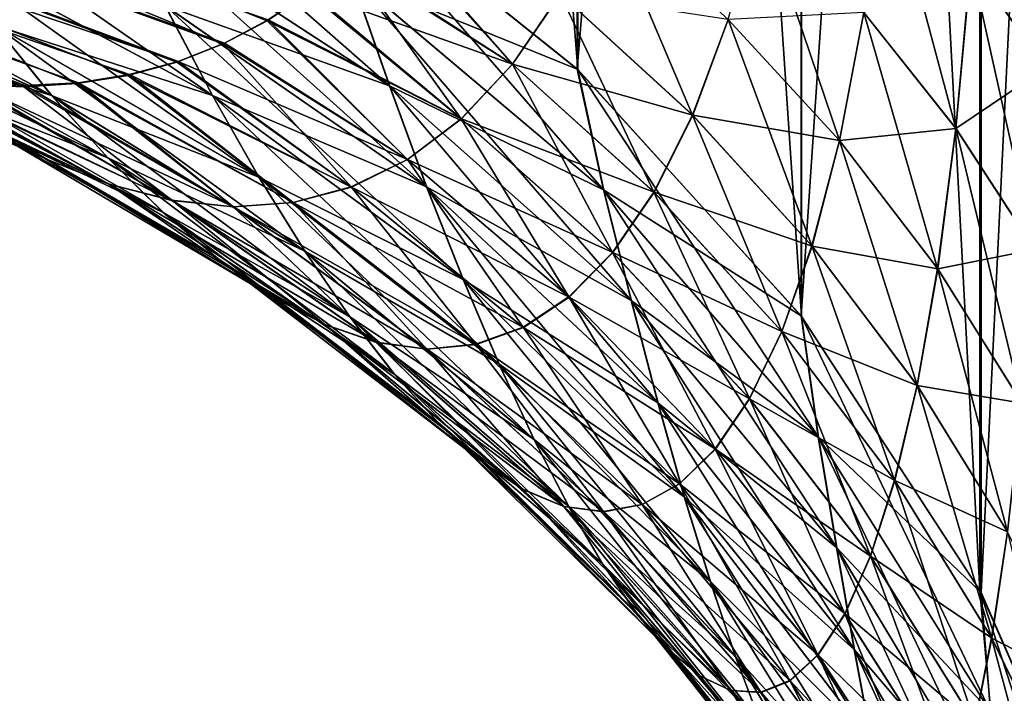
# Model space of a CAD drawing. Header units: metres. Extents: x -2 to 85, y -75 to 96.
# Tile 125 of 256: x 12.8911 to 12.9807, y -50.1278 to -50.0664. Entities that reach past the tile are written whole.
import ezdxf

# ---------------------------------------------------------------- set-up
doc = ezdxf.new("R2010")
doc.units = ezdxf.units.M
doc.layers.add('solid_20204500', color=7, linetype='CONTINUOUS')

msp = doc.modelspace()

# ---------------------------------------------------------------- linework, layer by layer
at = {"layer": 'solid_20204500'}
for points in [[(12.941853, -50.070969, -4.574519), (12.917943, -50.051765, -4.567242), (12.917937, -49.771584, -5.247336)], [(12.941847, -49.790337, -5.255695), (12.941853, -50.070969, -4.574519), (12.917937, -49.771584, -5.247336)], [(12.962237, -50.093437, -4.583035), (12.941853, -50.070969, -4.574519), (12.941847, -49.790337, -5.255695)], [(12.962232, -49.812283, -5.265478), (12.962237, -50.093437, -4.583035), (12.941847, -49.790337, -5.255695)], [(12.941819, -50.070938, 4.574507), (12.941815, -49.802273, 5.228749), (12.91791, -50.051743, 4.567234)], [(12.962202, -49.824234, 5.238478), (12.941815, -49.802273, 5.228749), (12.941819, -50.070938, 4.574507)], [(12.978467, -50.118389, -4.592491), (12.962237, -50.093437, -4.583035), (12.962232, -49.812283, -5.265478)], [(12.978467, -49.836662, -5.276345), (12.978467, -50.118389, -4.592491), (12.962232, -49.812283, -5.265478)], [(12.962206, -50.093399, 4.583019), (12.962202, -49.824234, 5.238478), (12.941819, -50.070938, 4.574507)], [(12.978569, -49.848862, 5.249388), (12.962202, -49.824234, 5.238478), (12.962206, -50.093399, 4.583019)], [(12.990419, -50.145615, -4.602808), (12.978467, -50.118389, -4.592491), (12.978467, -49.836662, -5.276345)], [(12.990419, -49.863251, -5.288199), (12.990419, -50.145615, -4.602808), (12.978467, -49.836662, -5.276345)], [(12.978574, -50.118587, 4.592565), (12.978569, -49.848862, 5.249388), (12.962206, -50.093399, 4.583019)], [(12.990418, -49.875294, 5.261099), (12.978569, -49.848862, 5.249388), (12.978574, -50.118587, 4.592565)], [(12.990516, -50.145897, 4.602915), (12.990418, -49.875294, 5.261099), (12.978574, -50.118587, 4.592565)], [(12.909574, -50.068634, 4.211042), (12.650749, -49.975384, 4.478518), (12.635837, -49.955688, 4.456062)], [(12.91358, -50.066521, 4.197122), (12.909574, -50.068634, 4.211042), (12.635837, -49.955688, 4.456062)], [(12.917362, -50.063965, 4.183757), (12.91358, -50.066521, 4.197122), (12.635837, -49.955688, 4.456062)], [(12.90548, -50.070225, -4.225132), (12.650749, -49.975384, -4.478518), (12.668666, -49.990555, -4.502244)], [(12.913694, -50.066444, -4.196737), (12.917486, -50.063873, -4.183345), (12.650749, -49.975384, -4.478518)], [(12.909698, -50.068569, -4.210673), (12.913694, -50.066444, -4.196737), (12.650749, -49.975384, -4.478518)], [(12.90548, -50.070225, -4.225132), (12.909698, -50.068569, -4.210673), (12.650749, -49.975384, -4.478518)], [(12.891432, -50.072529, 4.271935), (12.668666, -49.990555, 4.502244), (12.650749, -49.975384, 4.478518)], [(12.896277, -50.07225, 4.255931), (12.891432, -50.072529, 4.271935), (12.650749, -49.975384, 4.478518)], [(12.90092, -50.071499, 4.240433), (12.896277, -50.07225, 4.255931), (12.650749, -49.975384, 4.478518)], [(12.905353, -50.070293, 4.225476), (12.90092, -50.071499, 4.240433), (12.650749, -49.975384, 4.478518)], [(12.909574, -50.068634, 4.211042), (12.905353, -50.070293, 4.225476), (12.650749, -49.975384, 4.478518)], [(12.901048, -50.071423, -4.24012), (12.90548, -50.070225, -4.225132), (12.668666, -49.990555, -4.502244)], [(12.896415, -50.072163, -4.255644), (12.901048, -50.071423, -4.24012), (12.668666, -49.990555, -4.502244)], [(12.891567, -50.072426, -4.271675), (12.896415, -50.072163, -4.255644), (12.668666, -49.990555, -4.502244)], [(12.886505, -50.072208, -4.288231), (12.891567, -50.072426, -4.271675), (12.668666, -49.990555, -4.502244)], [(12.891432, -50.072529, 4.271935), (12.886375, -50.072319, 4.288466), (12.668666, -49.990555, 4.502244)], [(12.977647, -50.061165, 4.05895), (12.978733, -50.043648, 4.042372), (12.984408, -50.070839, 4.048206)], [(12.978733, -50.043648, 4.042372), (12.985179, -50.051865, 4.030808), (12.984408, -50.070839, 4.048206)], [(12.895477, -50.04673, -4.540156), (12.9213, -50.062569, -4.54554), (12.924748, -50.072472, -4.523409)], [(12.899932, -50.056271, -4.51852), (12.895477, -50.04673, -4.540156), (12.924748, -50.072472, -4.523409)], [(12.921268, -50.062546, 4.545532), (12.941819, -50.070938, 4.574507), (12.91791, -50.051743, 4.567234)], [(12.944245, -50.081951, -4.552129), (12.917943, -50.051765, -4.567242), (12.941853, -50.070969, -4.574519)], [(12.9213, -50.062569, -4.54554), (12.917943, -50.051765, -4.567242), (12.944245, -50.081951, -4.552129)], [(12.967893, -50.065769, 4.087162), (12.969753, -50.051884, 4.069262), (12.976258, -50.076313, 4.077691)], [(12.969753, -50.051884, 4.069262), (12.977647, -50.061165, 4.05895), (12.976258, -50.076313, 4.077691)], [(12.977656, -50.06118, -4.058937), (12.984418, -50.070854, -4.04819), (12.985188, -50.051876, -4.030791)], [(12.878217, -50.052174, -4.493163), (12.904315, -50.065147, -4.496582), (12.908625, -50.073334, -4.474366)], [(12.883543, -50.059895, -4.471341), (12.878217, -50.052174, -4.493163), (12.908625, -50.073334, -4.474366)], [(12.899903, -50.056252, 4.518516), (12.924718, -50.072449, 4.523402), (12.921268, -50.062546, 4.545532)], [(12.899903, -50.056252, 4.518516), (12.904287, -50.065132, 4.496577), (12.924718, -50.072449, 4.523402)], [(12.899932, -50.056271, -4.51852), (12.924748, -50.072472, -4.523409), (12.928132, -50.081669, -4.500934)], [(12.904315, -50.065147, -4.496582), (12.899932, -50.056271, -4.51852), (12.928132, -50.081669, -4.500934)], [(12.952317, -50.075119, 4.134935), (12.940273, -50.064075, 4.14169), (12.944275, -50.056114, 4.122485)], [(12.952317, -50.075119, 4.134935), (12.944275, -50.056114, 4.122485), (12.955542, -50.066399, 4.114892)], [(12.955542, -50.066399, 4.114892), (12.958386, -50.055775, 4.096142), (12.96568, -50.077419, 4.106756)], [(12.958386, -50.055775, 4.096142), (12.967893, -50.065769, 4.087162), (12.96568, -50.077419, 4.106756)], [(12.863002, -50.056519, -4.447363), (12.888797, -50.066952, -4.44931), (12.893982, -50.073326, -4.427072)], [(12.869195, -50.06234, -4.425448), (12.863002, -50.056519, -4.447363), (12.893982, -50.073326, -4.427072)], [(12.935906, -50.070469, 4.161808), (12.920934, -50.06097, 4.17093), (12.924301, -50.057541, 4.158623)], [(12.935916, -50.070477, -4.161804), (12.924435, -50.057384, -4.158208), (12.921068, -50.060852, -4.170502)], [(12.940273, -50.064075, 4.14169), (12.935906, -50.070469, 4.161808), (12.924301, -50.057541, 4.158623)], [(12.940283, -50.064083, -4.141685), (12.924435, -50.057384, -4.158208), (12.935916, -50.070477, -4.161804)], [(12.883519, -50.059883, 4.471339), (12.908599, -50.073318, 4.474362), (12.904287, -50.065132, 4.496577)], [(12.883519, -50.059883, 4.471339), (12.888774, -50.06694, 4.449308), (12.908599, -50.073318, 4.474362)], [(12.883543, -50.059895, -4.471341), (12.908625, -50.073334, -4.474366), (12.912864, -50.080799, -4.451894)], [(12.888797, -50.066952, -4.44931), (12.883543, -50.059895, -4.471341), (12.912864, -50.080799, -4.451894)], [(12.935916, -50.070477, -4.161804), (12.921068, -50.060852, -4.170502), (12.917486, -50.063873, -4.183345)], [(12.931256, -50.075459, 4.182548), (12.917362, -50.063965, 4.183757), (12.920934, -50.06097, 4.17093)], [(12.935906, -50.070469, 4.161808), (12.931256, -50.075459, 4.182548), (12.920934, -50.06097, 4.17093)], [(12.967903, -50.065781, -4.087151), (12.976269, -50.076324, -4.077679), (12.977656, -50.06118, -4.058937)], [(12.976258, -50.076313, 4.077691), (12.977647, -50.061165, 4.05895), (12.98343, -50.087326, 4.067795)], [(12.977656, -50.06118, -4.058937), (12.976269, -50.076324, -4.077679), (12.984418, -50.070854, -4.04819)], [(12.977647, -50.061165, 4.05895), (12.984408, -50.070839, 4.048206), (12.98343, -50.087326, 4.067795)], [(12.893959, -50.073315, 4.42707), (12.869176, -50.062332, 4.425447), (12.875312, -50.06752, 4.403384)], [(12.888774, -50.06694, 4.449308), (12.869176, -50.062332, 4.425447), (12.893959, -50.073315, 4.42707)], [(12.869195, -50.06234, -4.425448), (12.893982, -50.073326, -4.427072), (12.899099, -50.07901, -4.404628)], [(12.87533, -50.067528, -4.403385), (12.869195, -50.06234, -4.425448), (12.899099, -50.07901, -4.404628)], [(12.921268, -50.062546, 4.545532), (12.944213, -50.081917, 4.552119), (12.941819, -50.070938, 4.574507)], [(12.921268, -50.062546, 4.545532), (12.924718, -50.072449, 4.523402), (12.944213, -50.081917, 4.552119)], [(12.9213, -50.062569, -4.54554), (12.944245, -50.081951, -4.552129), (12.946744, -50.092033, -4.52931)], [(12.924748, -50.072472, -4.523409), (12.9213, -50.062569, -4.54554), (12.946744, -50.092033, -4.52931)], [(12.931256, -50.075459, 4.182548), (12.91358, -50.066521, 4.197122), (12.917362, -50.063965, 4.183757)], [(12.931267, -50.075466, -4.182545), (12.917486, -50.063873, -4.183345), (12.913694, -50.066444, -4.196737)], [(12.935916, -50.070477, -4.161804), (12.917486, -50.063873, -4.183345), (12.931267, -50.075466, -4.182545)], [(12.948792, -50.082134, 4.155886), (12.935906, -50.070469, 4.161808), (12.940273, -50.064075, 4.14169)], [(12.940283, -50.064083, -4.141685), (12.935916, -50.070477, -4.161804), (12.952328, -50.07513, -4.134929)], [(12.948792, -50.082134, 4.155886), (12.940273, -50.064075, 4.14169), (12.952317, -50.075119, 4.134935)], [(12.940283, -50.064083, -4.141685), (12.952328, -50.07513, -4.134929), (12.955551, -50.06641, -4.114884)], [(12.904287, -50.065132, 4.496577), (12.928102, -50.081646, 4.500927), (12.924718, -50.072449, 4.523402)], [(12.904287, -50.065132, 4.496577), (12.908599, -50.073318, 4.474362), (12.928102, -50.081646, 4.500927)], [(12.904315, -50.065147, -4.496582), (12.928132, -50.081669, -4.500934), (12.931451, -50.090118, -4.478144)], [(12.908625, -50.073334, -4.474366), (12.904315, -50.065147, -4.496582), (12.931451, -50.090118, -4.478144)], [(12.955551, -50.06641, -4.114884), (12.965691, -50.077431, -4.106747), (12.967903, -50.065781, -4.087151)], [(12.96568, -50.077419, 4.106756), (12.967893, -50.065769, 4.087162), (12.974611, -50.089088, 4.098141)], [(12.967903, -50.065781, -4.087151), (12.965691, -50.077431, -4.106747), (12.976269, -50.076324, -4.077679)], [(12.967893, -50.065769, 4.087162), (12.976258, -50.076313, 4.077691), (12.974611, -50.089088, 4.098141)], [(12.888774, -50.06694, 4.449308), (12.912839, -50.08078, 4.45189), (12.908599, -50.073318, 4.474362)], [(12.888774, -50.06694, 4.449308), (12.893959, -50.073315, 4.42707), (12.912839, -50.08078, 4.45189)], [(12.888797, -50.066952, -4.44931), (12.912864, -50.080799, -4.451894), (12.917035, -50.087524, -4.42917)], [(12.893982, -50.073326, -4.427072), (12.888797, -50.066952, -4.44931), (12.917035, -50.087524, -4.42917)], [(12.926359, -50.079155, 4.203784), (12.909574, -50.068634, 4.211042), (12.91358, -50.066521, 4.197122)], [(12.92637, -50.079163, -4.203781), (12.913694, -50.066444, -4.196737), (12.909698, -50.068569, -4.210673)], [(12.931256, -50.075459, 4.182548), (12.926359, -50.079155, 4.203784), (12.91358, -50.066521, 4.197122)], [(12.931267, -50.075466, -4.182545), (12.913694, -50.066444, -4.196737), (12.92637, -50.079163, -4.203781)], [(12.952317, -50.075119, 4.134935), (12.955542, -50.066399, 4.114892), (12.963171, -50.087029, 4.127652)], [(12.955551, -50.06641, -4.114884), (12.952328, -50.07513, -4.134929), (12.965691, -50.077431, -4.106747)], [(12.955542, -50.066399, 4.114892), (12.96568, -50.077419, 4.106756), (12.963171, -50.087029, 4.127652)], [(12.899078, -50.078999, 4.404627), (12.875312, -50.06752, 4.403384), (12.881391, -50.072063, 4.381173)], [(12.893959, -50.073315, 4.42707), (12.875312, -50.06752, 4.403384), (12.899078, -50.078999, 4.404627)], [(12.87533, -50.067528, -4.403385), (12.899099, -50.07901, -4.404628), (12.904154, -50.083984, -4.381983)], [(12.881408, -50.072071, -4.381174), (12.87533, -50.067528, -4.403385), (12.904154, -50.083984, -4.381983)], [(12.89334, -50.079056, 4.336448), (12.869971, -50.06863, 4.341298), (12.875645, -50.070385, 4.323161)], [(12.89334, -50.079056, 4.336448), (12.887405, -50.075928, 4.358843), (12.869971, -50.06863, 4.341298)], [(12.893355, -50.079063, -4.336448), (12.875757, -50.070286, -4.322969), (12.87006, -50.068539, -4.341131)], [(12.893355, -50.079063, -4.336448), (12.87006, -50.068539, -4.341131), (12.887422, -50.075935, -4.358843)], [(12.921248, -50.081657, 4.225406), (12.905353, -50.070293, 4.225476), (12.909574, -50.068634, 4.211042)], [(12.92637, -50.079163, -4.203781), (12.909698, -50.068569, -4.210673), (12.90548, -50.070225, -4.225132)], [(12.926359, -50.079155, 4.203784), (12.921248, -50.081657, 4.225406), (12.909574, -50.068634, 4.211042)], [(12.899179, -50.08139, 4.314043), (12.875645, -50.070385, 4.323161), (12.881107, -50.071609, 4.30556)], [(12.899179, -50.08139, 4.314043), (12.89334, -50.079056, 4.336448), (12.875645, -50.070385, 4.323161)], [(12.899194, -50.081398, -4.314042), (12.881237, -50.071503, -4.305341), (12.875757, -50.070286, -4.322969)], [(12.899194, -50.081398, -4.314042), (12.875757, -50.070286, -4.322969), (12.893355, -50.079063, -4.336448)], [(12.921248, -50.081657, 4.225406), (12.90092, -50.071499, 4.240433), (12.905353, -50.070293, 4.225476)], [(12.92126, -50.081665, -4.225404), (12.90548, -50.070225, -4.225132), (12.901048, -50.071423, -4.24012)], [(12.92637, -50.079163, -4.203781), (12.90548, -50.070225, -4.225132), (12.92126, -50.081665, -4.225404)], [(12.945028, -50.087616, 4.177446), (12.931256, -50.075459, 4.182548), (12.935906, -50.070469, 4.161808)], [(12.935916, -50.070477, -4.161804), (12.931267, -50.075466, -4.182545), (12.948804, -50.082146, -4.15588)], [(12.945028, -50.087616, 4.177446), (12.935906, -50.070469, 4.161808), (12.948792, -50.082134, 4.155886)], [(12.935916, -50.070477, -4.161804), (12.948804, -50.082146, -4.15588), (12.952328, -50.07513, -4.134929)], [(12.904904, -50.082874, 4.291681), (12.881107, -50.071609, 4.30556), (12.886375, -50.072319, 4.288466)], [(12.904904, -50.082874, 4.291681), (12.899179, -50.08139, 4.314043), (12.881107, -50.071609, 4.30556)], [(12.904919, -50.082886, -4.29168), (12.886505, -50.072208, -4.288231), (12.881237, -50.071503, -4.305341)], [(12.904919, -50.082886, -4.29168), (12.881237, -50.071503, -4.305341), (12.899194, -50.081398, -4.314042)], [(12.915956, -50.083065, 4.247308), (12.896277, -50.07225, 4.255931), (12.90092, -50.071499, 4.240433)], [(12.915968, -50.083073, -4.247306), (12.901048, -50.071423, -4.24012), (12.896415, -50.072163, -4.255644)], [(12.921248, -50.081657, 4.225406), (12.915956, -50.083065, 4.247308), (12.90092, -50.071499, 4.240433)], [(12.92126, -50.081665, -4.225404), (12.901048, -50.071423, -4.24012), (12.915968, -50.083073, -4.247306)], [(12.944213, -50.081917, 4.552119), (12.962206, -50.093399, 4.583019), (12.941819, -50.070938, 4.574507)], [(12.963773, -50.104435, -4.559777), (12.941853, -50.070969, -4.574519), (12.962237, -50.093437, -4.583035)], [(12.944245, -50.081951, -4.552129), (12.941853, -50.070969, -4.574519), (12.963773, -50.104435, -4.559777)], [(12.976269, -50.076324, -4.077679), (12.98344, -50.087341, -4.06778), (12.984418, -50.070854, -4.04819)], [(12.904134, -50.083973, 4.381982), (12.881391, -50.072063, 4.381173), (12.887405, -50.075928, 4.358843)], [(12.899078, -50.078999, 4.404627), (12.881391, -50.072063, 4.381173), (12.904134, -50.083973, 4.381982)], [(12.881408, -50.072071, -4.381174), (12.904154, -50.083984, -4.381983), (12.909139, -50.088215, -4.359167)], [(12.887422, -50.075935, -4.358843), (12.881408, -50.072071, -4.381174), (12.909139, -50.088215, -4.359167)], [(12.904904, -50.082874, 4.291681), (12.886375, -50.072319, 4.288466), (12.891432, -50.072529, 4.271935)], [(12.910516, -50.083462, -4.269417), (12.891567, -50.072426, -4.271675), (12.886505, -50.072208, -4.288231)], [(12.910516, -50.083462, -4.269417), (12.886505, -50.072208, -4.288231), (12.904919, -50.082886, -4.29168)], [(12.910502, -50.083454, 4.269418), (12.891432, -50.072529, 4.271935), (12.896277, -50.07225, 4.255931)], [(12.910502, -50.083454, 4.269418), (12.904904, -50.082874, 4.291681), (12.891432, -50.072529, 4.271935)], [(12.910516, -50.083462, -4.269417), (12.896415, -50.072163, -4.255644), (12.891567, -50.072426, -4.271675)], [(12.915956, -50.083065, 4.247308), (12.910502, -50.083454, 4.269418), (12.896277, -50.07225, 4.255931)], [(12.915968, -50.083073, -4.247306), (12.896415, -50.072163, -4.255644), (12.910516, -50.083462, -4.269417)], [(12.924718, -50.072449, 4.523402), (12.946713, -50.091999, 4.5293), (12.944213, -50.081917, 4.552119)], [(12.924718, -50.072449, 4.523402), (12.928102, -50.081646, 4.500927), (12.946713, -50.091999, 4.5293)], [(12.924748, -50.072472, -4.523409), (12.946744, -50.092033, -4.52931), (12.949191, -50.101357, -4.50612)], [(12.928132, -50.081669, -4.500934), (12.924748, -50.072472, -4.523409), (12.949191, -50.101357, -4.50612)], [(12.893959, -50.073315, 4.42707), (12.91701, -50.087509, 4.429167), (12.912839, -50.08078, 4.45189)], [(12.893959, -50.073315, 4.42707), (12.899078, -50.078999, 4.404627), (12.91701, -50.087509, 4.429167)], [(12.893982, -50.073326, -4.427072), (12.917035, -50.087524, -4.42917), (12.92114, -50.093498, -4.406198)], [(12.899099, -50.07901, -4.404628), (12.893982, -50.073326, -4.427072), (12.92114, -50.093498, -4.406198)], [(12.908599, -50.073318, 4.474362), (12.931423, -50.090096, 4.478139), (12.928102, -50.081646, 4.500927)], [(12.908599, -50.073318, 4.474362), (12.912839, -50.08078, 4.45189), (12.931423, -50.090096, 4.478139)], [(12.908625, -50.073334, -4.474366), (12.931451, -50.090118, -4.478144), (12.934707, -50.097794, -4.455065)], [(12.912864, -50.080799, -4.451894), (12.908625, -50.073334, -4.474366), (12.934707, -50.097794, -4.455065)], [(12.948792, -50.082134, 4.155886), (12.952317, -50.075119, 4.134935), (12.960424, -50.094807, 4.149454)], [(12.952328, -50.07513, -4.134929), (12.948804, -50.082146, -4.15588), (12.963182, -50.087044, -4.127643)], [(12.952317, -50.075119, 4.134935), (12.963171, -50.087029, 4.127652), (12.960424, -50.094807, 4.149454)], [(12.952328, -50.07513, -4.134929), (12.963182, -50.087044, -4.127643), (12.965691, -50.077431, -4.106747)], [(12.90912, -50.088203, 4.359167), (12.887405, -50.075928, 4.358843), (12.89334, -50.079056, 4.336448)], [(12.904134, -50.083973, 4.381982), (12.887405, -50.075928, 4.358843), (12.90912, -50.088203, 4.359167)], [(12.887422, -50.075935, -4.358843), (12.909139, -50.088215, -4.359167), (12.914042, -50.091637, -4.336237)], [(12.893355, -50.079063, -4.336448), (12.887422, -50.075935, -4.358843), (12.914042, -50.091637, -4.336237)], [(12.941055, -50.091675, 4.199482), (12.926359, -50.079155, 4.203784), (12.931256, -50.075459, 4.182548)], [(12.931267, -50.075466, -4.182545), (12.92637, -50.079163, -4.203781), (12.945041, -50.087627, -4.177441)], [(12.941055, -50.091675, 4.199482), (12.931256, -50.075459, 4.182548), (12.945028, -50.087616, 4.177446)], [(12.931267, -50.075466, -4.182545), (12.945041, -50.087627, -4.177441), (12.948804, -50.082146, -4.15588)], [(12.965691, -50.077431, -4.106747), (12.974622, -50.089104, -4.098129), (12.976269, -50.076324, -4.077679)], [(12.974611, -50.089088, 4.098141), (12.976258, -50.076313, 4.077691), (12.982275, -50.101326, 4.089107)], [(12.976269, -50.076324, -4.077679), (12.974622, -50.089104, -4.098129), (12.98344, -50.087341, -4.06778)], [(12.976258, -50.076313, 4.077691), (12.98343, -50.087326, 4.067795), (12.982275, -50.101326, 4.089107)], [(12.963171, -50.087029, 4.127652), (12.96568, -50.077419, 4.106756), (12.972744, -50.099705, 4.119899)], [(12.965691, -50.077431, -4.106747), (12.963182, -50.087044, -4.127643), (12.974622, -50.089104, -4.098129)], [(12.96568, -50.077419, 4.106756), (12.974611, -50.089088, 4.098141), (12.972744, -50.099705, 4.119899)], [(12.914023, -50.091625, 4.336238), (12.89334, -50.079056, 4.336448), (12.899179, -50.08139, 4.314043)], [(12.90912, -50.088203, 4.359167), (12.89334, -50.079056, 4.336448), (12.914023, -50.091625, 4.336238)], [(12.893355, -50.079063, -4.336448), (12.914042, -50.091637, -4.336237), (12.918852, -50.094189, -4.313251)], [(12.899194, -50.081398, -4.314042), (12.893355, -50.079063, -4.336448), (12.918852, -50.094189, -4.313251)], [(12.899078, -50.078999, 4.404627), (12.921116, -50.093483, 4.406196), (12.91701, -50.087509, 4.429167)], [(12.899078, -50.078999, 4.404627), (12.904134, -50.083973, 4.381982), (12.921116, -50.093483, 4.406196)], [(12.899099, -50.07901, -4.404628), (12.92114, -50.093498, -4.406198), (12.925181, -50.098705, -4.382984)], [(12.904154, -50.083984, -4.381983), (12.899099, -50.07901, -4.404628), (12.925181, -50.098705, -4.382984)], [(12.936899, -50.094429, 4.221879), (12.921248, -50.081657, 4.225406), (12.926359, -50.079155, 4.203784)], [(12.92637, -50.079163, -4.203781), (12.92126, -50.081665, -4.225404), (12.941069, -50.09169, -4.199479)], [(12.936899, -50.094429, 4.221879), (12.926359, -50.079155, 4.203784), (12.941055, -50.091675, 4.199482)], [(12.92637, -50.079163, -4.203781), (12.941069, -50.09169, -4.199479), (12.945041, -50.087627, -4.177441)], [(12.918835, -50.094177, 4.313251), (12.899179, -50.08139, 4.314043), (12.904904, -50.082874, 4.291681)], [(12.914023, -50.091625, 4.336238), (12.899179, -50.08139, 4.314043), (12.918835, -50.094177, 4.313251)], [(12.899194, -50.081398, -4.314042), (12.918852, -50.094189, -4.313251), (12.923555, -50.09581, -4.290264)], [(12.904919, -50.082886, -4.29168), (12.899194, -50.081398, -4.314042), (12.923555, -50.09581, -4.290264)], [(12.912839, -50.08078, 4.45189), (12.93468, -50.097767, 4.45506), (12.931423, -50.090096, 4.478139)], [(12.912839, -50.08078, 4.45189), (12.91701, -50.087509, 4.429167), (12.93468, -50.097767, 4.45506)], [(12.912864, -50.080799, -4.451894), (12.934707, -50.097794, -4.455065), (12.937902, -50.104671, -4.431703)], [(12.917035, -50.087524, -4.42917), (12.912864, -50.080799, -4.451894), (12.937902, -50.104671, -4.431703)], [(12.932584, -50.095985, 4.244522), (12.915956, -50.083065, 4.247308), (12.921248, -50.081657, 4.225406)], [(12.92126, -50.081665, -4.225404), (12.915968, -50.083073, -4.247306), (12.936913, -50.094444, -4.221875)], [(12.932584, -50.095985, 4.244522), (12.921248, -50.081657, 4.225406), (12.936899, -50.094429, 4.221879)], [(12.92126, -50.081665, -4.225404), (12.936913, -50.094444, -4.221875), (12.941069, -50.09169, -4.199479)], [(12.928102, -50.081646, 4.500927), (12.949162, -50.101326, 4.506112), (12.946713, -50.091999, 4.5293)], [(12.928102, -50.081646, 4.500927), (12.931423, -50.090096, 4.478139), (12.949162, -50.101326, 4.506112)], [(12.928132, -50.081669, -4.500934), (12.949191, -50.101357, -4.50612), (12.951587, -50.109886, -4.482594)], [(12.931451, -50.090118, -4.478144), (12.928132, -50.081669, -4.500934), (12.951587, -50.109886, -4.482594)], [(12.944213, -50.081917, 4.552119), (12.963743, -50.104397, 4.559763), (12.962206, -50.093399, 4.583019)], [(12.944213, -50.081917, 4.552119), (12.946713, -50.091999, 4.5293), (12.963743, -50.104397, 4.559763)], [(12.944245, -50.081951, -4.552129), (12.963773, -50.104435, -4.559777), (12.965426, -50.114529, -4.536096)], [(12.946744, -50.092033, -4.52931), (12.944245, -50.081951, -4.552129), (12.965426, -50.114529, -4.536096)], [(12.945028, -50.087616, 4.177446), (12.948792, -50.082134, 4.155886), (12.957484, -50.100925, 4.17186)], [(12.948804, -50.082146, -4.15588), (12.945041, -50.087627, -4.177441), (12.960437, -50.094822, -4.149446)], [(12.948792, -50.082134, 4.155886), (12.960424, -50.094807, 4.149454), (12.957484, -50.100925, 4.17186)], [(12.948804, -50.082146, -4.15588), (12.960437, -50.094822, -4.149446), (12.963182, -50.087044, -4.127643)], [(12.923539, -50.095798, 4.290266), (12.904904, -50.082874, 4.291681), (12.910502, -50.083454, 4.269418)], [(12.918835, -50.094177, 4.313251), (12.904904, -50.082874, 4.291681), (12.923539, -50.095798, 4.290266)], [(12.904919, -50.082886, -4.29168), (12.923555, -50.09581, -4.290264), (12.928142, -50.096432, -4.267334)], [(12.910516, -50.083462, -4.269417), (12.904919, -50.082886, -4.29168), (12.928142, -50.096432, -4.267334)], [(12.928126, -50.09642, 4.267337), (12.910502, -50.083454, 4.269418), (12.915956, -50.083065, 4.247308)], [(12.915968, -50.083073, -4.247306), (12.910516, -50.083462, -4.269417), (12.932598, -50.095997, -4.244519)], [(12.928126, -50.09642, 4.267337), (12.915956, -50.083065, 4.247308), (12.932584, -50.095985, 4.244522)], [(12.915968, -50.083073, -4.247306), (12.932598, -50.095997, -4.244519), (12.936913, -50.094444, -4.221875)], [(12.904134, -50.083973, 4.381982), (12.925159, -50.09869, 4.382982), (12.921116, -50.093483, 4.406196)], [(12.904134, -50.083973, 4.381982), (12.90912, -50.088203, 4.359167), (12.925159, -50.09869, 4.382982)], [(12.904154, -50.083984, -4.381983), (12.925181, -50.098705, -4.382984), (12.929157, -50.1031, -4.359561)], [(12.909139, -50.088215, -4.359167), (12.904154, -50.083984, -4.381983), (12.929157, -50.1031, -4.359561)], [(12.923539, -50.095798, 4.290266), (12.910502, -50.083454, 4.269418), (12.928126, -50.09642, 4.267337)], [(12.910516, -50.083462, -4.269417), (12.928142, -50.096432, -4.267334), (12.932598, -50.095997, -4.244519)], [(12.91701, -50.087509, 4.429167), (12.937877, -50.104649, 4.431699), (12.93468, -50.097767, 4.45506)], [(12.91701, -50.087509, 4.429167), (12.921116, -50.093483, 4.406196), (12.937877, -50.104649, 4.431699)], [(12.917035, -50.087524, -4.42917), (12.937902, -50.104671, -4.431703), (12.941039, -50.110741, -4.408065)], [(12.92114, -50.093498, -4.406198), (12.917035, -50.087524, -4.42917), (12.941039, -50.110741, -4.408065)], [(12.941055, -50.091675, 4.199482), (12.945028, -50.087616, 4.177446), (12.954373, -50.105511, 4.194731)], [(12.945041, -50.087627, -4.177441), (12.941069, -50.09169, -4.199479), (12.957498, -50.100941, -4.171854)], [(12.945028, -50.087616, 4.177446), (12.957484, -50.100925, 4.17186), (12.954373, -50.105511, 4.194731)], [(12.945041, -50.087627, -4.177441), (12.957498, -50.100941, -4.171854), (12.960437, -50.094822, -4.149446)], [(12.960424, -50.094807, 4.149454), (12.963171, -50.087029, 4.127652), (12.970697, -50.108368, 4.142569)], [(12.963182, -50.087044, -4.127643), (12.960437, -50.094822, -4.149446), (12.972755, -50.099724, -4.119889)], [(12.963171, -50.087029, 4.127652), (12.972744, -50.099705, 4.119899), (12.970697, -50.108368, 4.142569)], [(12.963182, -50.087044, -4.127643), (12.972755, -50.099724, -4.119889), (12.974622, -50.089104, -4.098129)], [(12.974622, -50.089104, -4.098129), (12.982285, -50.101345, -4.089093), (12.98344, -50.087341, -4.06778)], [(12.90912, -50.088203, 4.359167), (12.929136, -50.103085, 4.35956), (12.925159, -50.09869, 4.382982)], [(12.90912, -50.088203, 4.359167), (12.914023, -50.091625, 4.336238), (12.929136, -50.103085, 4.35956)], [(12.909139, -50.088215, -4.359167), (12.929157, -50.1031, -4.359561), (12.933058, -50.106621, -4.335988)], [(12.914042, -50.091637, -4.336237), (12.909139, -50.088215, -4.359167), (12.933058, -50.106621, -4.335988)], [(12.972744, -50.099705, 4.119899), (12.974611, -50.089088, 4.098141), (12.980968, -50.113052, 4.111738)], [(12.974622, -50.089104, -4.098129), (12.972755, -50.099724, -4.119889), (12.982285, -50.101345, -4.089093)], [(12.974611, -50.089088, 4.098141), (12.982275, -50.101326, 4.089107), (12.980968, -50.113052, 4.111738)], [(12.931423, -50.090096, 4.478139), (12.951559, -50.109856, 4.482587), (12.949162, -50.101326, 4.506112)], [(12.931423, -50.090096, 4.478139), (12.93468, -50.097767, 4.45506), (12.951559, -50.109856, 4.482587)], [(12.931451, -50.090118, -4.478144), (12.951587, -50.109886, -4.482594), (12.953932, -50.117584, -4.458759)], [(12.934707, -50.097794, -4.455065), (12.931451, -50.090118, -4.478144), (12.953932, -50.117584, -4.458759)], [(12.914023, -50.091625, 4.336238), (12.933038, -50.106602, 4.335989), (12.929136, -50.103085, 4.35956)], [(12.914023, -50.091625, 4.336238), (12.918835, -50.094177, 4.313251), (12.933038, -50.106602, 4.335989)], [(12.914042, -50.091637, -4.336237), (12.933058, -50.106621, -4.335988), (12.936874, -50.109192, -4.312325)], [(12.918852, -50.094189, -4.313251), (12.914042, -50.091637, -4.336237), (12.936874, -50.109192, -4.312325)], [(12.936899, -50.094429, 4.221879), (12.941055, -50.091675, 4.199482), (12.951111, -50.108681, 4.217944)], [(12.941069, -50.09169, -4.199479), (12.936913, -50.094444, -4.221875), (12.954387, -50.105526, -4.194725)], [(12.941055, -50.091675, 4.199482), (12.954373, -50.105511, 4.194731), (12.951111, -50.108681, 4.217944)], [(12.941069, -50.09169, -4.199479), (12.954387, -50.105526, -4.194725), (12.957498, -50.100941, -4.171854)], [(12.946713, -50.091999, 4.5293), (12.965398, -50.114491, 4.536084), (12.963743, -50.104397, 4.559763)], [(12.946713, -50.091999, 4.5293), (12.949162, -50.101326, 4.506112), (12.965398, -50.114491, 4.536084)], [(12.946744, -50.092033, -4.52931), (12.965426, -50.114529, -4.536096), (12.967044, -50.123814, -4.512036)], [(12.949191, -50.101357, -4.50612), (12.946744, -50.092033, -4.52931), (12.967044, -50.123814, -4.512036)], [(12.921116, -50.093483, 4.406196), (12.941015, -50.110718, 4.408062), (12.937877, -50.104649, 4.431699)], [(12.921116, -50.093483, 4.406196), (12.925159, -50.09869, 4.382982), (12.941015, -50.110718, 4.408062)], [(12.92114, -50.093498, -4.406198), (12.941039, -50.110741, -4.408065), (12.944121, -50.115986, -4.384158)], [(12.925181, -50.098705, -4.382984), (12.92114, -50.093498, -4.406198), (12.944121, -50.115986, -4.384158)], [(12.963743, -50.104397, 4.559763), (12.978574, -50.118587, 4.592565), (12.962206, -50.093399, 4.583019)], [(12.979448, -50.129501, -4.568304), (12.962237, -50.093437, -4.583035), (12.978467, -50.118389, -4.592491)], [(12.963773, -50.104435, -4.559777), (12.962237, -50.093437, -4.583035), (12.979448, -50.129501, -4.568304)], [(12.918835, -50.094177, 4.313251), (12.936855, -50.109173, 4.312325), (12.933038, -50.106602, 4.335989)], [(12.918835, -50.094177, 4.313251), (12.923539, -50.095798, 4.290266), (12.936855, -50.109173, 4.312325)], [(12.918852, -50.094189, -4.313251), (12.936874, -50.109192, -4.312325), (12.940598, -50.110752, -4.288629)], [(12.923555, -50.09581, -4.290264), (12.918852, -50.094189, -4.313251), (12.940598, -50.110752, -4.288629)], [(12.932584, -50.095985, 4.244522), (12.936899, -50.094429, 4.221879), (12.947717, -50.110558, 4.24138)], [(12.936913, -50.094444, -4.221875), (12.932598, -50.095997, -4.244519), (12.951126, -50.108696, -4.217939)], [(12.936899, -50.094429, 4.221879), (12.951111, -50.108681, 4.217944), (12.947717, -50.110558, 4.24138)], [(12.936913, -50.094444, -4.221875), (12.951126, -50.108696, -4.217939), (12.954387, -50.105526, -4.194725)], [(12.957484, -50.100925, 4.17186), (12.960424, -50.094807, 4.149454), (12.9685, -50.115257, 4.165843)], [(12.960437, -50.094822, -4.149446), (12.957498, -50.100941, -4.171854), (12.97071, -50.108387, -4.14256)], [(12.960424, -50.094807, 4.149454), (12.970697, -50.108368, 4.142569), (12.9685, -50.115257, 4.165843)], [(12.960437, -50.094822, -4.149446), (12.97071, -50.108387, -4.14256), (12.972755, -50.099724, -4.119889)], [(12.923539, -50.095798, 4.290266), (12.94058, -50.110737, 4.28863), (12.936855, -50.109173, 4.312325)], [(12.923539, -50.095798, 4.290266), (12.928126, -50.09642, 4.267337), (12.94058, -50.110737, 4.28863)], [(12.923555, -50.09581, -4.290264), (12.940598, -50.110752, -4.288629), (12.944221, -50.111237, -4.26496)], [(12.928142, -50.096432, -4.267334), (12.923555, -50.09581, -4.290264), (12.944221, -50.111237, -4.26496)], [(12.928126, -50.09642, 4.267337), (12.932584, -50.095985, 4.244522), (12.944204, -50.111217, 4.264962)], [(12.928126, -50.09642, 4.267337), (12.944204, -50.111217, 4.264962), (12.94058, -50.110737, 4.28863)], [(12.932598, -50.095997, -4.244519), (12.928142, -50.096432, -4.267334), (12.947733, -50.110573, -4.241376)], [(12.928142, -50.096432, -4.267334), (12.944221, -50.111237, -4.26496), (12.947733, -50.110573, -4.241376)], [(12.932584, -50.095985, 4.244522), (12.947717, -50.110558, 4.24138), (12.944204, -50.111217, 4.264962)], [(12.932598, -50.095997, -4.244519), (12.947733, -50.110573, -4.241376), (12.951126, -50.108696, -4.217939)], [(12.93468, -50.097767, 4.45506), (12.953905, -50.117554, 4.458753), (12.951559, -50.109856, 4.482587)], [(12.93468, -50.097767, 4.45506), (12.937877, -50.104649, 4.431699), (12.953905, -50.117554, 4.458753)], [(12.934707, -50.097794, -4.455065), (12.953932, -50.117584, -4.458759), (12.956228, -50.124435, -4.434624)], [(12.937902, -50.104671, -4.431703), (12.934707, -50.097794, -4.455065), (12.956228, -50.124435, -4.434624)], [(12.925159, -50.09869, 4.382982), (12.944098, -50.115959, 4.384156), (12.941015, -50.110718, 4.408062)], [(12.925159, -50.09869, 4.382982), (12.929136, -50.103085, 4.35956), (12.944098, -50.115959, 4.384156)], [(12.925181, -50.098705, -4.382984), (12.944121, -50.115986, -4.384158), (12.947145, -50.120354, -4.360017)], [(12.929157, -50.1031, -4.359561), (12.925181, -50.098705, -4.382984), (12.947145, -50.120354, -4.360017)], [(12.970697, -50.108368, 4.142569), (12.972744, -50.099705, 4.119899), (12.979531, -50.122707, 4.13529)], [(12.972755, -50.099724, -4.119889), (12.97071, -50.108387, -4.14256), (12.980978, -50.113071, -4.111725)], [(12.972744, -50.099705, 4.119899), (12.980968, -50.113052, 4.111738), (12.979531, -50.122707, 4.13529)], [(12.972755, -50.099724, -4.119889), (12.980978, -50.113071, -4.111725), (12.982285, -50.101345, -4.089093)], [(12.954373, -50.105511, 4.194731), (12.957484, -50.100925, 4.17186), (12.966171, -50.12051, 4.189578)], [(12.957498, -50.100941, -4.171854), (12.954387, -50.105526, -4.194725), (12.968513, -50.115276, -4.165835)], [(12.957484, -50.100925, 4.17186), (12.9685, -50.115257, 4.165843), (12.966171, -50.12051, 4.189578)], [(12.957498, -50.100941, -4.171854), (12.968513, -50.115276, -4.165835), (12.97071, -50.108387, -4.14256)], [(12.949162, -50.101326, 4.506112), (12.967016, -50.123775, 4.512025), (12.965398, -50.114491, 4.536084)], [(12.949162, -50.101326, 4.506112), (12.951559, -50.109856, 4.482587), (12.967016, -50.123775, 4.512025)], [(12.949191, -50.101357, -4.50612), (12.967044, -50.123814, -4.512036), (12.968624, -50.132256, -4.48763)], [(12.951587, -50.109886, -4.482594), (12.949191, -50.101357, -4.50612), (12.968624, -50.132256, -4.48763)], [(12.929136, -50.103085, 4.35956), (12.947124, -50.120327, 4.360017), (12.944098, -50.115959, 4.384156)], [(12.929136, -50.103085, 4.35956), (12.933038, -50.106602, 4.335989), (12.947124, -50.120327, 4.360017)], [(12.929157, -50.1031, -4.359561), (12.947145, -50.120354, -4.360017), (12.950106, -50.123779, -4.335703)], [(12.933058, -50.106621, -4.335988), (12.929157, -50.1031, -4.359561), (12.950106, -50.123779, -4.335703)], [(12.937877, -50.104649, 4.431699), (12.956203, -50.124405, 4.434619), (12.953905, -50.117554, 4.458753)], [(12.937877, -50.104649, 4.431699), (12.941015, -50.110718, 4.408062), (12.956203, -50.124405, 4.434619)], [(12.937902, -50.104671, -4.431703), (12.956228, -50.124435, -4.434624), (12.958478, -50.130424, -4.410196)], [(12.941039, -50.110741, -4.408065), (12.937902, -50.104671, -4.431703), (12.958478, -50.130424, -4.410196)], [(12.963743, -50.104397, 4.559763), (12.979423, -50.129456, 4.568287), (12.978574, -50.118587, 4.592565)], [(12.963743, -50.104397, 4.559763), (12.965398, -50.114491, 4.536084), (12.979423, -50.129456, 4.568287)], [(12.963773, -50.104435, -4.559777), (12.979448, -50.129501, -4.568304), (12.980399, -50.139462, -4.543618)], [(12.965426, -50.114529, -4.536096), (12.963773, -50.104435, -4.559777), (12.980399, -50.139462, -4.543618)], [(12.951111, -50.108681, 4.217944), (12.954373, -50.105511, 4.194731), (12.963723, -50.124252, 4.213644)], [(12.954387, -50.105526, -4.194725), (12.951126, -50.108696, -4.217939), (12.966186, -50.120529, -4.18957)], [(12.954373, -50.105511, 4.194731), (12.966171, -50.12051, 4.189578), (12.963723, -50.124252, 4.213644)], [(12.954387, -50.105526, -4.194725), (12.966186, -50.120529, -4.18957), (12.968513, -50.115276, -4.165835)], [(12.933038, -50.106602, 4.335989), (12.950086, -50.123753, 4.335703), (12.947124, -50.120327, 4.360017)], [(12.933038, -50.106602, 4.335989), (12.936855, -50.109173, 4.312325), (12.950086, -50.123753, 4.335703)], [(12.933058, -50.106621, -4.335988), (12.950106, -50.123779, -4.335703), (12.952997, -50.12619, -4.311275)], [(12.936874, -50.109192, -4.312325), (12.933058, -50.106621, -4.335988), (12.952997, -50.12619, -4.311275)], [(12.9685, -50.115257, 4.165843), (12.970697, -50.108368, 4.142569), (12.977986, -50.130489, 4.159451)], [(12.97071, -50.108387, -4.14256), (12.968513, -50.115276, -4.165835), (12.979543, -50.12273, -4.135278)], [(12.970697, -50.108368, 4.142569), (12.979531, -50.122707, 4.13529), (12.977986, -50.130489, 4.159451)], [(12.97071, -50.108387, -4.14256), (12.979543, -50.12273, -4.135278), (12.980978, -50.113071, -4.111725)], [(12.936855, -50.109173, 4.312325), (12.952977, -50.126163, 4.311276), (12.950086, -50.123753, 4.335703)], [(12.936855, -50.109173, 4.312325), (12.94058, -50.110737, 4.28863), (12.952977, -50.126163, 4.311276)], [(12.936874, -50.109192, -4.312325), (12.952997, -50.12619, -4.311275), (12.955812, -50.127514, -4.286794)], [(12.940598, -50.110752, -4.288629), (12.936874, -50.109192, -4.312325), (12.955812, -50.127514, -4.286794)], [(12.947717, -50.110558, 4.24138), (12.951111, -50.108681, 4.217944), (12.961172, -50.126606, 4.23792)], [(12.951126, -50.108696, -4.217939), (12.947733, -50.110573, -4.241376), (12.963738, -50.124271, -4.213638)], [(12.951111, -50.108681, 4.217944), (12.963723, -50.124252, 4.213644), (12.961172, -50.126606, 4.23792)], [(12.951126, -50.108696, -4.217939), (12.963738, -50.124271, -4.213638), (12.966186, -50.120529, -4.18957)], [(12.951559, -50.109856, 4.482587), (12.968598, -50.132217, 4.487621), (12.967016, -50.123775, 4.512025)], [(12.951559, -50.109856, 4.482587), (12.953905, -50.117554, 4.458753), (12.968598, -50.132217, 4.487621)], [(12.951587, -50.109886, -4.482594), (12.968624, -50.132256, -4.48763), (12.970168, -50.139816, -4.462908)], [(12.953932, -50.117584, -4.458759), (12.951587, -50.109886, -4.482594), (12.970168, -50.139816, -4.462908)], [(12.94058, -50.110737, 4.28863), (12.955793, -50.127491, 4.286797), (12.952977, -50.126163, 4.311276)], [(12.94058, -50.110737, 4.28863), (12.944204, -50.111217, 4.264962), (12.955793, -50.127491, 4.286797)], [(12.940598, -50.110752, -4.288629), (12.955812, -50.127514, -4.286794), (12.958545, -50.127682, -4.262321)], [(12.944221, -50.111237, -4.26496), (12.940598, -50.110752, -4.288629), (12.958545, -50.127682, -4.262321)], [(12.941015, -50.110718, 4.408062), (12.958454, -50.13039, 4.410193), (12.956203, -50.124405, 4.434619)], [(12.941015, -50.110718, 4.408062), (12.944098, -50.115959, 4.384156), (12.958454, -50.13039, 4.410193)], [(12.941039, -50.110741, -4.408065), (12.958478, -50.130424, -4.410196), (12.960684, -50.135525, -4.385486)], [(12.944121, -50.115986, -4.384158), (12.941039, -50.110741, -4.408065), (12.960684, -50.135525, -4.385486)], [(12.944204, -50.111217, 4.264962), (12.947717, -50.110558, 4.24138), (12.958527, -50.127663, 4.262325)], [(12.947733, -50.110573, -4.241376), (12.944221, -50.111237, -4.26496), (12.961189, -50.126625, -4.237916)], [(12.947717, -50.110558, 4.24138), (12.961172, -50.126606, 4.23792), (12.958527, -50.127663, 4.262325)], [(12.947733, -50.110573, -4.241376), (12.961189, -50.126625, -4.237916), (12.963738, -50.124271, -4.213638)], [(12.944204, -50.111217, 4.264962), (12.958527, -50.127663, 4.262325), (12.955793, -50.127491, 4.286797)], [(12.944221, -50.111237, -4.26496), (12.958545, -50.127682, -4.262321), (12.961189, -50.126625, -4.237916)], [(12.979531, -50.122707, 4.13529), (12.980968, -50.113052, 4.111738), (12.986853, -50.137711, 4.127674)], [(12.980978, -50.113071, -4.111725), (12.979543, -50.12273, -4.135278), (12.987787, -50.126987, -4.103215)], [(12.965398, -50.114491, 4.536084), (12.980375, -50.139412, 4.543603), (12.979423, -50.129456, 4.568287)], [(12.965398, -50.114491, 4.536084), (12.967016, -50.123775, 4.512025), (12.980375, -50.139412, 4.543603)], [(12.965426, -50.114529, -4.536096), (12.980399, -50.139462, -4.543618), (12.981329, -50.148563, -4.518555)], [(12.967044, -50.123814, -4.512036), (12.965426, -50.114529, -4.536096), (12.981329, -50.148563, -4.518555)], [(12.966171, -50.12051, 4.189578), (12.9685, -50.115257, 4.165843), (12.976344, -50.136532, 4.184073)], [(12.968513, -50.115276, -4.165835), (12.966186, -50.120529, -4.18957), (12.977999, -50.130512, -4.159441)], [(12.9685, -50.115257, 4.165843), (12.977986, -50.130489, 4.159451), (12.976344, -50.136532, 4.184073)], [(12.968513, -50.115276, -4.165835), (12.977999, -50.130512, -4.159441), (12.979543, -50.12273, -4.135278)], [(12.944098, -50.115959, 4.384156), (12.960662, -50.135494, 4.385484), (12.958454, -50.13039, 4.410193)], [(12.944098, -50.115959, 4.384156), (12.947124, -50.120327, 4.360017), (12.960662, -50.135494, 4.385484)], [(12.944121, -50.115986, -4.384158), (12.960684, -50.135525, -4.385486), (12.962845, -50.139694, -4.360529)], [(12.947145, -50.120354, -4.360017), (12.944121, -50.115986, -4.384158), (12.962845, -50.139694, -4.360529)], [(12.953905, -50.117554, 4.458753), (12.970143, -50.139778, 4.462901), (12.968598, -50.132217, 4.487621)], [(12.953905, -50.117554, 4.458753), (12.956203, -50.124405, 4.434619), (12.970143, -50.139778, 4.462901)], [(12.953932, -50.117584, -4.458759), (12.970168, -50.139816, -4.462908), (12.971678, -50.146477, -4.437881)], [(12.956228, -50.124435, -4.434624), (12.953932, -50.117584, -4.458759), (12.971678, -50.146477, -4.437881)], [(12.990869, -50.156593, -4.577519), (12.978467, -50.118389, -4.592491), (12.990419, -50.145615, -4.602808)], [(12.979448, -50.129501, -4.568304), (12.978467, -50.118389, -4.592491), (12.990869, -50.156593, -4.577519)], [(12.979423, -50.129456, 4.568287), (12.990516, -50.145897, 4.602915), (12.978574, -50.118587, 4.592565)], [(12.947124, -50.120327, 4.360017), (12.962823, -50.139664, 4.360528), (12.960662, -50.135494, 4.385484)], [(12.947124, -50.120327, 4.360017), (12.950086, -50.123753, 4.335703), (12.962823, -50.139664, 4.360528)], [(12.947145, -50.120354, -4.360017), (12.962845, -50.139694, -4.360529), (12.964956, -50.142857, -4.335386)], [(12.950106, -50.123779, -4.335703), (12.947145, -50.120354, -4.360017), (12.964956, -50.142857, -4.335386)], [(12.963723, -50.124252, 4.213644), (12.966171, -50.12051, 4.189578), (12.974615, -50.140976, 4.209025)], [(12.966186, -50.120529, -4.18957), (12.963738, -50.124271, -4.213638), (12.976357, -50.136559, -4.184065)], [(12.966171, -50.12051, 4.189578), (12.976344, -50.136532, 4.184073), (12.974615, -50.140976, 4.209025)], [(12.966186, -50.120529, -4.18957), (12.976357, -50.136559, -4.184065), (12.977999, -50.130512, -4.159441)], [(12.977986, -50.130489, 4.159451), (12.979531, -50.122707, 4.13529), (12.985856, -50.146484, 4.152738)], [(12.979543, -50.12273, -4.135278), (12.977999, -50.130512, -4.159441), (12.986864, -50.137737, -4.127661)], [(12.979531, -50.122707, 4.13529), (12.986853, -50.137711, 4.127674), (12.985856, -50.146484, 4.152738)], [(12.979543, -50.12273, -4.135278), (12.986864, -50.137737, -4.127661), (12.987787, -50.126987, -4.103215)], [(12.950086, -50.123753, 4.335703), (12.964936, -50.142826, 4.335386), (12.962823, -50.139664, 4.360528)], [(12.950086, -50.123753, 4.335703), (12.952977, -50.126163, 4.311276), (12.964936, -50.142826, 4.335386)], [(12.950106, -50.123779, -4.335703), (12.964956, -50.142857, -4.335386), (12.967014, -50.144939, -4.310118)], [(12.952997, -50.12619, -4.311275), (12.950106, -50.123779, -4.335703), (12.967014, -50.144939, -4.310118)], [(12.956203, -50.124405, 4.434619), (12.971655, -50.146439, 4.437875), (12.970143, -50.139778, 4.462901)], [(12.956203, -50.124405, 4.434619), (12.958454, -50.13039, 4.410193), (12.971655, -50.146439, 4.437875)], [(12.956228, -50.124435, -4.434624), (12.971678, -50.146477, -4.437881), (12.973155, -50.152218, -4.412557)], [(12.958478, -50.130424, -4.410196), (12.956228, -50.124435, -4.434624), (12.973155, -50.152218, -4.412557)], [(12.961172, -50.126606, 4.23792), (12.963723, -50.124252, 4.213644), (12.972811, -50.143948, 4.23418)], [(12.963738, -50.124271, -4.213638), (12.961189, -50.126625, -4.237916), (12.97463, -50.140999, -4.209018)], [(12.963723, -50.124252, 4.213644), (12.974615, -50.140976, 4.209025), (12.972811, -50.143948, 4.23418)], [(12.963738, -50.124271, -4.213638), (12.97463, -50.140999, -4.209018), (12.976357, -50.136559, -4.184065)], [(12.967016, -50.123775, 4.512025), (12.981305, -50.148518, 4.518542), (12.980375, -50.139412, 4.543603)], [(12.967016, -50.123775, 4.512025), (12.968598, -50.132217, 4.487621), (12.981305, -50.148518, 4.518542)], [(12.967044, -50.123814, -4.512036), (12.981329, -50.148563, -4.518555), (12.982236, -50.156776, -4.49315)], [(12.968624, -50.132256, -4.48763), (12.967044, -50.123814, -4.512036), (12.982236, -50.156776, -4.49315)], [(12.952977, -50.126163, 4.311276), (12.966995, -50.144913, 4.310119), (12.964936, -50.142826, 4.335386)], [(12.952977, -50.126163, 4.311276), (12.955793, -50.127491, 4.286797), (12.966995, -50.144913, 4.310119)], [(12.952997, -50.12619, -4.311275), (12.967014, -50.144939, -4.310118), (12.969015, -50.14587, -4.284786)], [(12.955812, -50.127514, -4.286794), (12.952997, -50.12619, -4.311275), (12.969015, -50.14587, -4.284786)], [(12.958527, -50.127663, 4.262325), (12.961172, -50.126606, 4.23792), (12.970937, -50.145546, 4.259455)], [(12.961189, -50.126625, -4.237916), (12.958545, -50.127682, -4.262321), (12.972827, -50.143974, -4.234175)], [(12.961172, -50.126606, 4.23792), (12.972811, -50.143948, 4.23418), (12.970937, -50.145546, 4.259455)], [(12.961189, -50.126625, -4.237916), (12.972827, -50.143974, -4.234175), (12.97463, -50.140999, -4.209018)], [(12.955793, -50.127491, 4.286797), (12.968997, -50.145844, 4.284789), (12.966995, -50.144913, 4.310119)], [(12.955793, -50.127491, 4.286797), (12.958527, -50.127663, 4.262325), (12.968997, -50.145844, 4.284789)], [(12.955812, -50.127514, -4.286794), (12.969015, -50.14587, -4.284786), (12.970954, -50.145573, -4.259451)], [(12.958545, -50.127682, -4.262321), (12.955812, -50.127514, -4.286794), (12.970954, -50.145573, -4.259451)], [(12.958527, -50.127663, 4.262325), (12.970937, -50.145546, 4.259455), (12.968997, -50.145844, 4.284789)], [(12.958545, -50.127682, -4.262321), (12.970954, -50.145573, -4.259451), (12.972827, -50.143974, -4.234175)]]:
    msp.add_3dface(points, dxfattribs=at)

doc.saveas('drawing.dxf')
